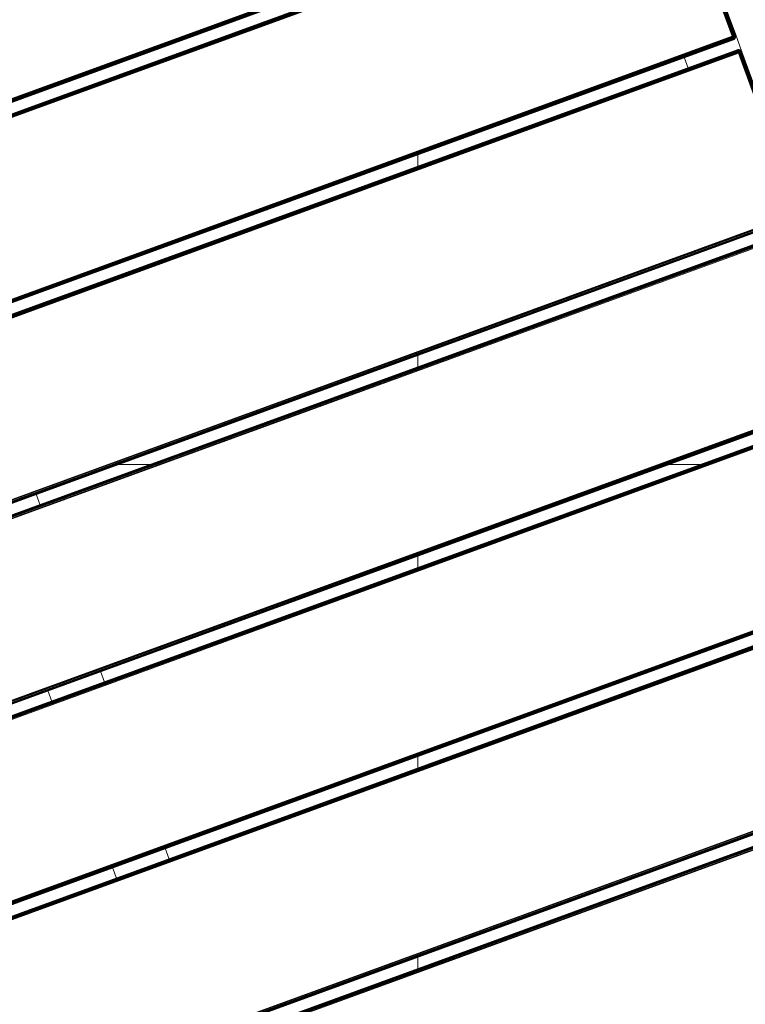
# Model space of a CAD drawing. Header units: millimetres. Extents: x -68595 to 26741, y -534 to 35396.
# Tile 82 of 172: x -57124 to -56736, y 25313 to 25839. Entities that reach past the tile are written whole.
import ezdxf

# ---------------------------------------------------------------- set-up
doc = ezdxf.new("R2010")
doc.units = ezdxf.units.MM
for name, color, linetype, lineweight, true_color in [('Furniture-1', 7, 'Continuous', 9, 0xaaaaaa), ('Kohvikulaud-1', 7, 'Continuous', 9, 0xaaaaaa), ('Surface Pattern-1', 7, 'Continuous', 9, 0x232323)]:
    doc.layers.add(name, color=color, linetype=linetype, lineweight=lineweight, true_color=true_color)

# ---------------------------------------------------------------- blocks, each defined once
blk = doc.blocks.new('MA_Kohvikulaud - Kohvikulaud_DWG-V70-Sisehoov')
at = {"layer": 'Kohvikulaud-1'}
for p, q in [((153.62, -448), (153.62, 448)), ((153.99, 448), (153.99, -448)), ((154.36, 448), (154.36, -448)), ((154.72, 448), (154.72, -448)), ((155.04, 448), (155.04, -448)), ((155.3, 448), (155.3, -448)), ((155.48, 448), (155.48, -448)), ((155.59, -448), (155.59, 448)), ((161.28, -448), (161.28, 448)), ((161.39, 448), (161.39, -448)), ((161.58, -448), (161.58, 448)), ((161.84, -448), (161.84, 448)), ((162.16, -448), (162.16, 448)), ((162.51, -448), (162.51, 448)), ((162.89, -448), (162.89, 448)), ((254.25, 449.97), (163.25, 449.97)), ((254.25, 449.86), (163.25, 449.86)), ((254.25, 449.67), (163.25, 449.67)), ((254.25, 449.41), (163.25, 449.41)), ((254.25, 449.09), (163.25, 449.09)), ((254.25, 448.74), (163.25, 448.74)), ((163.25, 448.36), (254.25, 448.36)), ((254.25, 448), (163.25, 448)), ((163.25, 448), (163.25, -448)), ((254.25, 450), (254.61, 449.97)), ((254.25, 449.97), (254.25, 450)), ((254.61, 449.97), (254.25, 450)), ((254.25, 449.86), (254.25, 449.97)), ((254.61, 449.93), (254.25, 449.97)), ((254.25, 449.67), (254.25, 449.86)), ((254.61, 449.83), (254.25, 449.86)), ((254.25, 449.41), (254.25, 449.67)), ((254.61, 449.65), (254.25, 449.67)), ((254.25, 449.09), (254.25, 449.41)), ((254.61, 449.39), (254.25, 449.41)), ((254.25, 448.74), (254.25, 449.09)), ((254.61, 449.08), (254.25, 449.09)), ((254.25, 448.36), (254.25, 448.74)), ((254.61, 448.72), (254.25, 448.74)), ((254.25, 448), (254.25, 448.36)), ((254.61, 448.36), (254.25, 448.36)), ((254.25, -448), (254.25, 448)), ((254.25, 448), (254.61, 448)), ((254.26, 450), (263.89, 450)), ((254.61, 449.97), (254.99, 449.86)), ((254.61, 449.93), (254.61, 449.97)), ((254.99, 449.86), (254.61, 449.97)), ((254.99, 449.83), (254.61, 449.93)), ((254.61, 449.93), (254.61, 449.83)), ((254.61, 449.83), (254.99, 449.73)), ((254.61, 449.83), (254.61, 449.65)), ((254.61, 449.65), (254.99, 449.56)), ((254.61, 449.65), (254.61, 449.39)), ((254.61, 449.39), (254.99, 449.31)), ((254.61, 449.39), (254.61, 449.08)), ((254.61, 449.08), (254.99, 449.02)), ((254.61, 449.08), (254.61, 448.72)), ((254.61, 448.72), (254.99, 448.68)), ((254.61, 448.72), (254.61, 448.36)), ((254.61, 448.36), (254.99, 448.34)), ((254.61, 448.36), (254.61, 448)), ((254.61, 448), (254.99, 448)), ((254.61, 448), (254.61, -448)), ((254.99, 449.86), (255.34, 449.67)), ((254.99, 449.83), (254.99, 449.86)), ((255.34, 449.67), (254.99, 449.86)), ((255.34, 449.65), (254.99, 449.83)), ((254.99, 449.83), (254.99, 449.73)), ((254.99, 449.73), (255.34, 449.56)), ((254.99, 449.73), (254.99, 449.56)), ((254.99, 449.56), (255.34, 449.4)), ((254.99, 449.56), (254.99, 449.31)), ((254.99, 449.31), (255.34, 449.18)), ((254.99, 449.31), (254.99, 449.02)), ((254.99, 449.02), (255.34, 448.92)), ((254.99, 449.02), (254.99, 448.68)), ((254.99, 448.68), (255.34, 448.62)), ((254.99, 448.68), (254.99, 448.34)), ((254.99, 448.34), (255.34, 448.3)), ((254.99, 448.34), (254.99, 448)), ((254.99, 448), (255.34, 448)), ((254.99, 448), (254.99, -448)), ((255.34, 449.67), (255.66, 449.41)), ((255.34, 449.65), (255.34, 449.67)), ((255.66, 449.41), (255.34, 449.67)), ((255.66, 449.39), (255.34, 449.65)), ((255.34, 449.65), (255.34, 449.56)), ((255.34, 449.56), (255.66, 449.31)), ((255.34, 449.56), (255.34, 449.4)), ((255.34, 449.4), (255.66, 449.18)), ((255.34, 449.4), (255.34, 449.18)), ((255.34, 449.18), (255.66, 449)), ((255.34, 449.18), (255.34, 448.92)), ((255.34, 448.92), (255.66, 448.77)), ((255.34, 448.92), (255.34, 448.62)), ((255.34, 448.62), (255.66, 448.52)), ((255.34, 448.62), (255.34, 448.3)), ((255.34, 448.3), (255.66, 448.26)), ((255.34, 448.3), (255.34, 448)), ((255.34, 448), (255.66, 448)), ((255.34, 448), (255.34, -448)), ((255.66, 449.41), (255.92, 449.09)), ((255.66, 449.39), (255.66, 449.41)), ((255.92, 449.09), (255.66, 449.41)), ((255.92, 449.08), (255.66, 449.39)), ((255.66, 449.39), (255.66, 449.31)), ((255.66, 449.31), (255.92, 449.02)), ((255.66, 449.31), (255.66, 449.18)), ((255.66, 449.18), (255.92, 448.92)), ((255.66, 449.18), (255.66, 449)), ((255.66, 449), (255.92, 448.77)), ((255.66, 449), (255.66, 448.77)), ((255.66, 448.77), (255.92, 448.6)), ((255.66, 448.77), (255.66, 448.52)), ((255.66, 448.52), (255.92, 448.4)), ((255.66, 448.52), (255.66, 448.26)), ((255.66, 448.26), (255.92, 448.2)), ((255.66, 448.26), (255.66, 448)), ((255.66, 448), (255.92, 448)), ((255.66, 448), (255.66, -448)), ((255.92, 449.09), (256.11, 448.74)), ((255.92, 449.08), (255.92, 449.09)), ((255.92, 449.09), (256.11, 448.73)), ((256.11, 448.73), (255.92, 449.09)), ((256.11, 448.72), (255.92, 449.08)), ((255.92, 449.08), (255.92, 449.02)), ((256.11, 448.7), (255.92, 449.02)), ((255.92, 449.02), (256.11, 448.7)), ((255.92, 449.02), (255.92, 448.92)), ((255.92, 448.92), (256.11, 448.65)), ((255.92, 448.92), (256.11, 448.65)), ((255.92, 448.92), (255.92, 448.77)), ((255.92, 448.77), (256.11, 448.57)), ((255.92, 448.77), (256.11, 448.57)), ((255.92, 448.77), (255.92, 448.6)), ((255.92, 448.6), (256.11, 448.46)), ((255.92, 448.6), (256.11, 448.46)), ((255.92, 448.6), (255.92, 448.4)), ((255.92, 448.4), (256.11, 448.34)), ((255.92, 448.4), (256.11, 448.34)), ((255.92, 448.4), (255.92, 448.2)), ((255.92, 448.2), (256.11, 448.2)), ((255.92, 448.2), (256.11, 448.2)), ((255.92, 448.2), (255.92, 448)), ((255.92, 448), (256.11, 448.07)), ((255.92, 448), (256.11, 448.07)), ((255.92, -448), (255.92, 448)), ((256.11, 448.74), (256.22, 448.36)), ((256.11, 448.74), (256.22, 448.36)), ((256.11, 448), (256.22, 448.03)), ((256.11, 448), (256.11, -448)), ((256.22, 448.36), (256.25, 448)), ((256.22, 448.36), (256.25, 448)), ((256.22, 448.03), (256.25, 448)), ((256.22, -448), (256.22, 448)), ((261.88, 448), (261.91, 448.36)), ((261.91, 448.36), (261.88, 448)), ((261.91, 448.03), (261.88, 448)), ((261.91, 448.36), (262.02, 448.74)), ((261.91, 448.36), (262.02, 448.74)), ((261.91, 448), (262.02, 448.07)), ((261.91, -448), (261.91, 448)), ((262.02, 448.74), (262.2, 449.09)), ((262.2, 449.09), (262.02, 448.73)), ((262.2, 449.09), (262.02, 448.73)), ((262.2, 449.08), (262.02, 448.68)), ((262.2, 449.08), (262.02, 448.7)), ((262.02, 448.68), (262.2, 449.02)), ((262.02, 448.62), (262.2, 449.02)), ((262.02, 448.62), (262.2, 448.92)), ((262.02, 448.52), (262.2, 448.92)), ((262.02, 448.52), (262.2, 448.77)), ((262.02, 448.4), (262.2, 448.77)), ((262.02, 448.4), (262.2, 448.6)), ((262.02, 448.27), (262.2, 448.6)), ((262.02, 448.27), (262.2, 448.4)), ((262.02, 448.13), (262.2, 448.4)), ((262.2, 448.2), (262.02, 448.13)), ((262.02, 448), (262.2, 448.2)), ((262.02, 448), (262.2, 448)), ((262.02, 448), (262.02, -448)), ((262.2, 449.09), (262.46, 449.41)), ((262.46, 449.41), (262.2, 449.09)), ((262.46, 449.39), (262.2, 449.08)), ((262.2, 449.02), (262.46, 449.31)), ((262.2, 448.92), (262.46, 449.18)), ((262.2, 449.08), (262.2, 449.09)), ((262.2, 449.08), (262.2, 449.02)), ((262.2, 449.02), (262.2, 448.92)), ((262.2, 448.77), (262.46, 449)), ((262.2, 448.92), (262.2, 448.77)), ((262.2, 448.6), (262.46, 448.77)), ((262.2, 448.77), (262.2, 448.6)), ((262.2, 448.6), (262.2, 448.4)), ((262.2, 448.4), (262.46, 448.52)), ((262.2, 448.4), (262.2, 448.2)), ((262.2, 448.2), (262.46, 448.26)), ((262.2, 448.2), (262.2, 448)), ((262.2, 448), (262.46, 448)), ((262.2, -448), (262.2, 448)), ((262.46, 449.41), (262.78, 449.67)), ((262.78, 449.67), (262.46, 449.41)), ((262.78, 449.65), (262.46, 449.39)), ((262.46, 449.31), (262.78, 449.56)), ((262.46, 449.39), (262.46, 449.41)), ((262.46, 449.18), (262.78, 449.4)), ((262.46, 449.39), (262.46, 449.31)), ((262.46, 449.31), (262.46, 449.18)), ((262.46, 449), (262.78, 449.18)), ((262.46, 449.18), (262.46, 449)), ((262.46, 449), (262.46, 448.77)), ((262.46, 448.77), (262.78, 448.92)), ((262.46, 448.77), (262.46, 448.52)), ((262.46, 448.52), (262.78, 448.62)), ((262.46, 448.52), (262.46, 448.26)), ((262.46, 448.26), (262.78, 448.3)), ((262.46, 448.26), (262.46, 448)), ((262.46, 448), (262.78, 448)), ((262.46, -448), (262.46, 448)), ((262.78, 449.67), (263.14, 449.86)), ((263.14, 449.86), (262.78, 449.67)), ((263.14, 449.83), (262.78, 449.65)), ((262.78, 449.56), (263.14, 449.73)), ((262.78, 449.65), (262.78, 449.67)), ((262.78, 449.65), (262.78, 449.56)), ((262.78, 449.4), (263.14, 449.56)), ((262.78, 449.56), (262.78, 449.4)), ((262.78, 449.4), (262.78, 449.18)), ((262.78, 449.18), (263.14, 449.31)), ((262.78, 449.18), (262.78, 448.92)), ((262.78, 448.92), (263.14, 449.02)), ((262.78, 448.92), (262.78, 448.62)), ((262.78, 448.62), (263.14, 448.68)), ((262.78, 448.62), (262.78, 448.3)), ((262.78, 448.3), (263.14, 448.34)), ((262.78, 448.3), (262.78, 448)), ((262.78, 448), (263.14, 448)), ((262.78, -448), (262.78, 448)), ((263.14, 449.86), (263.51, 449.97)), ((263.51, 449.97), (263.14, 449.86)), ((263.51, 449.93), (263.14, 449.83)), ((263.14, 449.83), (263.14, 449.86)), ((263.14, 449.73), (263.51, 449.83)), ((263.14, 449.83), (263.14, 449.73)), ((263.14, 449.73), (263.14, 449.56)), ((263.14, 449.56), (263.51, 449.65)), ((263.14, 449.56), (263.14, 449.31)), ((263.14, 449.31), (263.51, 449.39)), ((263.14, 449.31), (263.14, 449.02)), ((263.14, 449.02), (263.51, 449.08)), ((263.14, 449.02), (263.14, 448.68)), ((263.14, 448.68), (263.51, 448.72)), ((263.14, 448.68), (263.14, 448.34)), ((263.14, 448.34), (263.51, 448.36)), ((263.14, 448.34), (263.14, 448)), ((263.14, 448), (263.51, 448)), ((263.14, -448), (263.14, 448)), ((263.51, 449.97), (263.88, 450)), ((263.88, 450), (263.51, 449.97)), ((263.51, 449.93), (263.51, 449.97)), ((263.51, 449.93), (263.88, 449.97)), ((263.51, 449.83), (263.51, 449.93)), ((263.51, 449.83), (263.88, 449.86)), ((263.51, 449.65), (263.51, 449.83)), ((263.51, 449.65), (263.88, 449.67)), ((263.51, 449.39), (263.51, 449.65)), ((263.51, 449.39), (263.88, 449.41)), ((263.51, 449.08), (263.51, 449.39)), ((263.51, 449.08), (263.88, 449.09)), ((263.51, 448.72), (263.51, 449.08)), ((263.51, 448.72), (263.88, 448.74)), ((263.51, 448.36), (263.51, 448.72)), ((263.51, 448.36), (263.88, 448.36)), ((263.51, 448.36), (263.51, 448)), ((263.51, 448), (263.88, 448)), ((263.51, -448), (263.51, 448)), ((263.88, 449.97), (263.88, 450)), ((263.88, 449.86), (263.88, 449.97)), ((354.88, 449.97), (263.88, 449.97)), ((263.88, 449.67), (263.88, 449.86)), ((263.88, 449.86), (354.88, 449.86)), ((263.88, 449.41), (263.88, 449.67)), ((263.88, 449.67), (354.88, 449.67)), ((263.88, 449.09), (263.88, 449.41)), ((263.88, 449.41), (354.88, 449.41)), ((263.88, 448.74), (263.88, 449.09)), ((263.88, 449.09), (354.88, 449.09)), ((263.88, 448.36), (263.88, 448.74)), ((263.88, 448.74), (354.88, 448.74)), ((263.88, 448), (263.88, 448.36)), ((263.88, 448.36), (354.88, 448.36)), ((354.88, 448), (263.88, 448)), ((263.88, 448), (263.88, -448)), ((354.88, -448), (354.88, 448)), ((355.24, 448), (355.24, -448)), ((355.61, -448), (355.61, 448)), ((355.97, -448), (355.97, 448)), ((356.29, -448), (356.29, 448)), ((356.55, -448), (356.55, 448)), ((356.73, -448), (356.73, 448)), ((356.84, -448), (356.84, 448)), ((362.53, 448), (362.53, -448)), ((362.64, 448), (362.64, -448)), ((362.83, -448), (362.83, 448)), ((363.09, 448), (363.09, -448)), ((363.41, -448), (363.41, 448)), ((363.76, -448), (363.76, 448)), ((364.14, -448), (364.14, 448)), ((364.5, 448), (364.5, -448)), ((455.5, -448), (455.5, 448)), ((455.86, 448), (455.86, -448)), ((456.24, -448), (456.24, 448)), ((456.59, -448), (456.59, 448)), ((456.91, -448), (456.91, 448)), ((457.17, -448), (457.17, 448)), ((457.36, -448), (457.36, 448)), ((457.47, -448), (457.47, 448)), ((463.16, 448), (463.16, -448)), ((463.27, 448), (463.27, -448)), ((463.45, 448), (463.45, -448)), ((463.71, 448), (463.71, -448)), ((464.03, 448), (464.03, -448)), ((464.39, -448), (464.39, 448)), ((464.76, 448), (464.76, -448)), ((465.13, 448), (465.13, -448)), ((556.12, -448), (556.12, 448)), ((556.49, 448), (556.49, -448)), ((556.86, 448), (556.86, -448)), ((557.22, 448), (557.22, -448)), ((557.54, 448), (557.54, -448)), ((557.8, 448), (557.8, -448)), ((557.98, 448), (557.98, -448)), ((558.09, -448), (558.09, 448)), ((563.78, 448), (563.78, -448)), ((563.89, 448), (563.89, -448)), ((564.08, 448), (564.08, -448)), ((564.34, 448), (564.34, -448)), ((564.66, 448), (564.66, -448)), ((565.01, 448), (565.01, -448)), ((565.39, -448), (565.39, 448)), ((565.75, 448), (565.75, -448)), ((656.75, -448), (656.75, 448)), ((657.11, 448), (657.11, -448)), ((657.49, 448), (657.49, -448)), ((657.84, 448), (657.84, -448)), ((658.16, 448), (658.16, -448)), ((658.42, 448), (658.42, -448)), ((658.61, 448), (658.61, -448)), ((658.72, -448), (658.72, 448)), ((664.41, -448), (664.41, 448)), ((664.52, 448), (664.52, -448)), ((664.7, -448), (664.7, 448)), ((664.96, -448), (664.96, 448)), ((665.28, -448), (665.28, 448)), ((665.64, -448), (665.64, 448)), ((666.01, -448), (666.01, 448)), ((666.38, 448), (666.38, -448)), ((262.2, 420), (255.92, 420)), ((356.55, 15), (362.83, 15)), ((463.45, 15), (457.17, 15)), ((564.08, 15), (557.8, 15)), ((463.45, -15), (457.17, -15)), ((564.08, -15), (558.24, -15))]:
    blk.add_line(p, q, dxfattribs=at)
blk = doc.blocks.new('MA_Kohvikulaud - MA_Kohvikulaud-V71-Sisehoov')
blk.add_blockref('MA_Kohvikulaud - Kohvikulaud_DWG-V70-Sisehoov', (-357.3, 23.93))

msp = doc.modelspace()

# ---------------------------------------------------------------- hatches: boundary and pattern name
at = {"layer": 'Surface Pattern-1'}
h = msp.add_hatch(dxfattribs=at)
h.set_pattern_fill('FP_11', color=256, style=0, pattern_type=2)
h.set_pattern_definition([(180, (-60511.6, 28001.26), (-7e-14, -600), []), (270, (-60511.6, 28001.26), (600, 4e-14), [])])
h.paths.add_polyline_path([(-56372.24, 23783.07), (-52926.5, 28355.73), (-52913.6, 29348.17), (-57646.08, 29348.17), (-57646.08, 27269.19), (-59908.79, 25551.47), (-56383.81, 23788.85)])
h.paths.add_polyline_path([(-56972.18, 24224.63), (-57032.44, 24396.47), (-57028.67, 24397.82), (-57033.09, 24413.51), (-57030.77, 24414.61), (-56944.92, 24445.32), (-56962.79, 24495.28), (-57056.95, 24461.6), (-57053.35, 24451.56), (-57081.6, 24441.45), (-57240.36, 24885.25), (-57212.11, 24895.35), (-57208.52, 24885.31), (-56784.81, 25036.88), (-56788.41, 25046.92), (-56760.16, 25057.03), (-56602.05, 24613), (-56629.65, 24603.13), (-56633.24, 24613.17), (-56727.4, 24579.49), (-56709.53, 24529.53), (-56620.06, 24560.5), (-56619.77, 24560.25), (-56614.65, 24545.93), (-56609.79, 24547.61), (-56548.47, 24376.2), (-56971.16, 24224.99)])
h.paths.add_polyline_path([(-56956.88, 24270.94), (-56589.83, 24402.74), (-56599.61, 24430.07), (-56966.82, 24298.71), (-56957.9, 24273.79)])
h.paths.add_polyline_path([(-56916.67, 24455.43), (-56737.77, 24519.42), (-56755.65, 24569.39), (-56934.54, 24505.39), (-56917.53, 24457.84)])
h.paths.add_polyline_path([(-57066.17, 24576.46), (-56698.96, 24707.82), (-56700.65, 24712.53), (-57067.86, 24581.16), (-57067.33, 24579.7)])
h.paths.add_polyline_path([(-57103.64, 24681.21), (-56736.43, 24812.57), (-56738.12, 24817.27), (-57105.33, 24685.91)])
h.paths.add_polyline_path([(-57141.12, 24785.95), (-56773.91, 24917.32), (-56775.59, 24922.02), (-57142.8, 24790.66)])
h.paths.add_polyline_path([(-58248.06, 24880.15), (-58399.63, 25303.85), (-58227.79, 25364.12), (-58226.44, 25360.35), (-58210.75, 25364.77), (-58209.65, 25362.44), (-58178.94, 25276.59), (-58128.98, 25294.47), (-58162.66, 25388.62), (-58173.09, 25386.1), (-58182.81, 25413.28), (-57739.01, 25572.03), (-57728.91, 25543.79), (-57738.95, 25540.19), (-57587.38, 25116.49), (-57577.34, 25120.08), (-57567.23, 25091.84), (-58011.09, 24933.24), (-58020.63, 24961.5), (-58011.09, 24964.92), (-58044.77, 25059.07), (-58094.73, 25041.2), (-58063.76, 24951.73), (-58064.01, 24951.44), (-58078.33, 24946.32), (-58076.65, 24941.46), (-58246.71, 24880.63)])
h.paths.add_polyline_path([(-58221.96, 24921.34), (-58194.19, 24931.28), (-58325.55, 25298.49), (-58353.32, 25288.55), (-58222.35, 24922.44)])
h.paths.add_polyline_path([(-57379.52, 24953.57), (-57687.86, 25799.11), (-56841.95, 26106.4), (-56533.99, 25261.91), (-57378.33, 24954.01)])
h.paths.add_polyline_path([(-57361.62, 24992.03), (-56981.38, 25131.47), (-57005.32, 25197.14), (-57385.81, 25058.38), (-57362.81, 24995.31)])
h.paths.add_polyline_path([(-57916.44, 25030.64), (-57911.74, 25032.32), (-58043.1, 25399.53), (-58047.81, 25397.85), (-57928.21, 25063.54)])
h.paths.add_polyline_path([(-57811.69, 25068.11), (-57806.99, 25069.79), (-57938.35, 25437), (-57943.06, 25435.32), (-57835.06, 25133.42)])
h.paths.add_polyline_path([(-58104.84, 25069.45), (-58054.88, 25087.32), (-58118.87, 25266.22), (-58168.75, 25248.1), (-58105.14, 25070.31)])
h.paths.add_polyline_path([(-57706.94, 25105.58), (-57702.24, 25107.26), (-57833.6, 25474.48), (-57838.31, 25472.79), (-57708.3, 25109.38)])
h.paths.add_polyline_path([(-56952.94, 25141.06), (-56572.45, 25279.81), (-56596.65, 25346.17), (-56977.14, 25207.41), (-56953.72, 25143.19)])
h.paths.add_polyline_path([(-57418.36, 25147.64), (-57037.87, 25286.39), (-57039.79, 25291.67), (-57420.29, 25152.92)])
h.paths.add_polyline_path([(-57452.83, 25242.17), (-57072.34, 25380.92), (-57074.57, 25386.1), (-57454.76, 25247.46)])
h.paths.add_polyline_path([(-57009.68, 25296.66), (-56629.19, 25435.42), (-56631.12, 25440.7), (-57011.61, 25301.95)])
h.paths.add_polyline_path([(-57487.31, 25336.71), (-57106.82, 25475.46), (-57108.74, 25480.74), (-57489.23, 25341.99)])
h.paths.add_polyline_path([(-57044.16, 25391.2), (-56663.67, 25529.95), (-56665.59, 25535.24), (-57046.08, 25396.48)])
h.paths.add_polyline_path([(-57521.78, 25431.24), (-57141.29, 25569.99), (-57143.22, 25575.28), (-57523.71, 25436.53)])
h.paths.add_polyline_path([(-56493.85, 25436.07), (-56503.95, 25464.31), (-56493.91, 25467.91), (-56645.48, 25891.61), (-56655.52, 25888.02), (-56665.63, 25916.26), (-56221.77, 26074.86), (-56211.73, 26046.78), (-56221.77, 26043.18), (-56188.09, 25949.03), (-56138.13, 25966.9), (-56169.1, 26056.37), (-56168.85, 26056.66), (-56154.53, 26061.78), (-56156.21, 26066.64), (-55984.8, 26127.95), (-55833.23, 25704.25), (-56005.07, 25643.98), (-56006.42, 25647.75), (-56022.11, 25643.33), (-56023.21, 25645.66), (-56053.92, 25731.51), (-56103.88, 25713.63), (-56070.2, 25619.48), (-56060.15, 25623.07), (-56050.05, 25594.82), (-56492.93, 25436.39)])
h.paths.add_polyline_path([(-57078.63, 25485.74), (-56698.14, 25624.49), (-56700.07, 25629.77), (-57080.56, 25491.02)])
h.paths.add_polyline_path([(-57556.25, 25525.78), (-57175.76, 25664.53), (-57177.69, 25669.81), (-57558.18, 25531.06)])
h.paths.add_polyline_path([(-56399.26, 25533.62), (-56394.55, 25535.31), (-56525.92, 25902.52), (-56530.62, 25900.84), (-56404.18, 25547.38)])
h.paths.add_polyline_path([(-56294.51, 25571.1), (-56289.8, 25572.78), (-56421.17, 25939.99), (-56425.87, 25938.31), (-56317.88, 25636.41)])
h.paths.add_polyline_path([(-57113.1, 25580.27), (-56732.61, 25719.02), (-56734.54, 25724.31), (-57115.03, 25585.56)])
h.paths.add_polyline_path([(-56189.76, 25608.57), (-56185.05, 25610.25), (-56316.42, 25977.46), (-56321.12, 25975.78), (-56191.12, 25612.37)])
h.paths.add_polyline_path([(-57590.73, 25620.31), (-57210.24, 25759.06), (-57212.16, 25764.35), (-57592.65, 25625.6)])
h.paths.add_polyline_path([(-57147.58, 25674.81), (-56767.09, 25813.56), (-56769.01, 25818.84), (-57149.51, 25680.09), (-57147.66, 25675.03)])
h.paths.add_polyline_path([(-55907.31, 25709.61), (-55879.54, 25719.55), (-56011.34, 26086.6), (-56038.67, 26076.82), (-55910.5, 25718.53)])
h.paths.add_polyline_path([(-57625.2, 25714.85), (-57244.71, 25853.6), (-57246.64, 25858.88), (-57627.13, 25720.13)])
h.paths.add_polyline_path([(-56113.99, 25741.88), (-56064.12, 25760), (-56128.02, 25938.65), (-56177.98, 25920.78), (-56117.04, 25750.4)])
h.paths.add_polyline_path([(-57182.05, 25769.34), (-56801.56, 25908.09), (-56803.49, 25913.38), (-57183.98, 25774.63)])
h.paths.add_polyline_path([(-57216.53, 25863.88), (-56836.04, 26002.63), (-56837.96, 26007.91), (-57218.45, 25869.16)])
h.paths.add_polyline_path([(-57584.59, 25958.63), (-57743.35, 26402.43), (-57715.1, 26412.54), (-57711.51, 26402.49), (-57617.35, 26436.17), (-57635.22, 26486.13), (-57724.69, 26455.16), (-57724.98, 26455.41), (-57730.1, 26469.74), (-57734.96, 26468.05), (-57796.28, 26639.46), (-57372.58, 26791.03), (-57312.31, 26619.19), (-57316.08, 26617.84), (-57311.66, 26602.15), (-57313.99, 26601.05), (-57399.83, 26570.34), (-57381.96, 26520.38), (-57287.8, 26554.06), (-57291.4, 26564.11), (-57263.15, 26574.21), (-57104.55, 26130.36), (-57132.64, 26120.31), (-57136.23, 26130.36), (-57559.94, 25978.78), (-57556.34, 25968.74), (-57559.94, 25967.45)])
h.paths.add_polyline_path([(-57569.16, 26093.64), (-57201.95, 26225), (-57203.63, 26229.71), (-57570.85, 26098.35)])
h.paths.add_polyline_path([(-57606.63, 26198.39), (-57239.42, 26329.75), (-57241.11, 26334.46), (-57608.32, 26203.1)])
h.paths.add_polyline_path([(-55198.65, 26278.17), (-55244.1, 26281.51), (-55274.85, 26286.86), (-55309.16, 26296.5), (-55340.15, 26308.36), (-55371.17, 26324.08), (-55401.71, 26343.51), (-55426.12, 26362.63), (-55453.12, 26388.43), (-55475.67, 26414.79), (-55493.84, 26440.67), (-55510.83, 26470.73), (-55524.99, 26502.59), (-55535.87, 26535.58), (-55543.15, 26568.05), (-55547.27, 26601.24), (-55548.19, 26637.91), (-55545.81, 26669.86), (-55539.95, 26704.44), (-55531.02, 26736.73), (-55518.46, 26769.67), (-55503.39, 26799.61), (-55484.69, 26829.37), (-55462.53, 26857.49), (-55438.4, 26882.64), (-55413.29, 26904.26), (-55382.92, 26925.31), (-55356.85, 26940), (-55324.02, 26954.59), (-55287.86, 26966.24), (-55258.82, 26972.67), (-55222.86, 26976.93), (-55190.37, 26977.79), (-55155.28, 26975.09), (-55122.37, 26969.47), (-55087.42, 26959.59), (-55057.15, 26947.98), (-55026.25, 26932.33), (-54997.46, 26914.21), (-54969.15, 26891.89), (-54945.3, 26869.14), (-54921.64, 26841.55), (-54903.47, 26815.68), (-54886.83, 26786.37), (-54872.32, 26753.76), (-54861.44, 26720.79), (-54854.16, 26688.34), (-54850.03, 26654.96), (-54849.11, 26618.36), (-54851.49, 26586.5), (-54857.35, 26551.89), (-54866.28, 26519.62), (-54878.85, 26486.67), (-54893.91, 26456.74), (-54912.62, 26426.98), (-54934.77, 26398.86), (-54958.91, 26373.71), (-54984.02, 26352.08), (-55011.48, 26332.79), (-55040.46, 26316.35), (-55074.35, 26301.38), (-55106.05, 26290.96), (-55138.94, 26283.63), (-55175.94, 26279.29), (-55191.08, 26278.54)])
h.paths.add_polyline_path([(-57644.11, 26303.14), (-57276.89, 26434.5), (-57278.58, 26439.21), (-57645.79, 26307.84)])
h.paths.add_polyline_path([(-55052.02, 26355.09), (-55045.1, 26359.18), (-55051.49, 26355.4)])
h.paths.add_polyline_path([(-55026.4, 26370.45), (-55019.38, 26375.63), (-55026.34, 26370.5)])
h.paths.add_polyline_path([(-54958.53, 26432.15), (-54953.03, 26439.51), (-54958.2, 26432.59)])
h.paths.add_polyline_path([(-57589.1, 26446.28), (-57410.21, 26510.27), (-57428.32, 26560.15), (-57606.98, 26496.24), (-57592.16, 26454.81)])
h.paths.add_polyline_path([(-54924.93, 26482.71), (-54921.56, 26489.74), (-54924.81, 26482.97)])
h.paths.add_polyline_path([(-54901.85, 26538.84), (-54899.84, 26546.58), (-54901.66, 26539.57)])
h.paths.add_polyline_path([(-57745.15, 26585.59), (-57377.93, 26716.95), (-57387.87, 26744.73), (-57754.92, 26612.92), (-57747.43, 26591.96)])
h.paths.add_polyline_path([(-54890.13, 26598.38), (-54889.68, 26606.37), (-54890.09, 26599.13)])
h.paths.add_polyline_path([(-54890.25, 26659.35), (-54891.36, 26667.05), (-54890.28, 26659.52)])
h.paths.add_polyline_path([(-54896.51, 26696.28), (-54897.34, 26699.61), (-54896.88, 26697.77)])
h.paths.add_polyline_path([(-54925.57, 26774.81), (-54929.66, 26781.73), (-54925.88, 26775.33)])
h.paths.add_polyline_path([(-54940.93, 26800.42), (-54946.11, 26807.44), (-54940.98, 26800.49)])
h.paths.add_polyline_path([(-55002.63, 26868.3), (-55009.99, 26873.8), (-55002.81, 26868.43)])
h.paths.add_polyline_path([(-55053.19, 26901.9), (-55063.15, 26906.64), (-55053.45, 26902.02)])
h.paths.add_polyline_path([(-55109.32, 26924.98), (-55117.06, 26926.98), (-55110.05, 26925.16)])
h.paths.add_polyline_path([(-55168.86, 26936.7), (-55176.85, 26937.15), (-55169.61, 26936.74)])
h.paths.add_polyline_path([(-54908.65, 28393.03), (-55778.65, 28393.03), (-55778.65, 29293.03), (-54878.65, 29293.03), (-54878.65, 28393.03), (-54880.65, 28393.03)])
h.paths.add_polyline_path([(-56234.68, 28401.71), (-56558.79, 28752.86), (-56536.52, 28772.96), (-56527.3, 28762.97), (-56453.81, 28830.8), (-56489.8, 28869.79), (-56560.03, 28806.29), (-56560.75, 28806.8), (-56570.98, 28817.34), (-56574.76, 28814.39), (-56698, 28947.91), (-56367.06, 29252.83), (-56243.82, 29119.31), (-56247.02, 29115.21), (-56237.39, 29103.11), (-56237.84, 29102.35), (-56306.1, 29039.35), (-56270.11, 29000.36), (-56196.62, 29068.18), (-56206.07, 29078.42), (-56184.03, 29098.77), (-55859.92, 28747.62), (-55881.96, 28727.27), (-55891.41, 28737.51), (-56222.09, 28432.3), (-56212.64, 28422.06), (-56222.09, 28413.34)])
h.paths.add_polyline_path([(-54499.96, 28407.53), (-54520.3, 28429.57), (-54510.07, 28439.02), (-54815.28, 28769.7), (-54825.51, 28760.25), (-54845.86, 28782.29), (-54494.71, 29106.4), (-54474.37, 29084.36), (-54484.6, 29074.91), (-54416.78, 29001.43), (-54377.79, 29037.41), (-54441.29, 29107.64), (-54440.78, 29108.37), (-54430.23, 29118.59), (-54433.18, 29122.37), (-54299.66, 29245.61), (-53994.74, 28914.67), (-54128.26, 28791.43), (-54132.36, 28794.64), (-54144.46, 28785), (-54145.22, 28785.45), (-54208.23, 28853.71), (-54247.22, 28817.72), (-54179.39, 28744.23), (-54169.16, 28753.68), (-54148.81, 28731.64), (-54497.3, 28409.98)])
h.paths.add_polyline_path([(-55074.35, 28423.03), (-54908.65, 28423.03), (-54908.65, 28493.66), (-55313.65, 28493.66), (-55313.65, 28423.03)])
h.paths.add_polyline_path([(-55343.65, 28423.03), (-55343.65, 28493.66), (-55748.65, 28493.66), (-55748.65, 28423.03), (-55510.83, 28423.03)])
h.paths.add_polyline_path([(-56275.5, 28534.39), (-55988.91, 28798.91), (-55992.3, 28802.58), (-56278.89, 28538.07)])
h.paths.add_polyline_path([(-54448.66, 28536.52), (-54444.99, 28539.91), (-54709.51, 28826.5), (-54713.18, 28823.11), (-54455.15, 28543.55)])
h.paths.add_polyline_path([(-54908.65, 28588.66), (-54908.65, 28594.28), (-55313.65, 28594.28), (-55313.65, 28588.66), (-55074.35, 28588.66)])
h.paths.add_polyline_path([(-55343.65, 28588.66), (-55343.65, 28594.28), (-55748.65, 28594.28), (-55748.65, 28588.66), (-55510.83, 28588.66)])
h.paths.add_polyline_path([(-54366.91, 28611.98), (-54363.24, 28615.37), (-54627.76, 28901.95), (-54631.43, 28898.56), (-54378.43, 28624.45)])
h.paths.add_polyline_path([(-56350.95, 28616.14), (-56064.37, 28880.66), (-56067.76, 28884.33), (-56354.34, 28619.82)])
h.paths.add_polyline_path([(-54285.16, 28687.43), (-54281.49, 28690.82), (-54546.01, 28977.41), (-54549.68, 28974.02), (-54289.67, 28692.32)])
h.paths.add_polyline_path([(-55074.35, 28689.28), (-54908.65, 28689.28), (-54908.65, 28694.91), (-55313.65, 28694.91), (-55313.65, 28689.28), (-55292.59, 28689.28)])
h.paths.add_polyline_path([(-55510.83, 28689.28), (-55343.65, 28689.28), (-55343.65, 28694.91), (-55748.65, 28694.91), (-55748.65, 28689.28), (-55729.08, 28689.28)])
h.paths.add_polyline_path([(-56426.41, 28697.89), (-56139.82, 28962.41), (-56143.21, 28966.08), (-56429.8, 28701.57)])
h.paths.add_polyline_path([(-55074.35, 28789.91), (-54908.65, 28789.91), (-54908.65, 28795.53), (-55313.65, 28795.53), (-55313.65, 28789.91), (-55183.47, 28789.91)])
h.paths.add_polyline_path([(-55510.83, 28789.91), (-55343.65, 28789.91), (-55343.65, 28795.53), (-55748.65, 28795.53), (-55748.65, 28789.91), (-55729.08, 28789.91)])
h.paths.add_polyline_path([(-54267.56, 28839.76), (-54228.57, 28875.75), (-54357.97, 29014.88), (-54396.43, 28979.38), (-54285.55, 28859.25)])
h.paths.add_polyline_path([(-56431.77, 28851.14), (-56292.15, 28980.01), (-56328.14, 29019), (-56467.76, 28890.13), (-56433, 28852.47)])
h.paths.add_polyline_path([(-54908.65, 28890.53), (-54908.65, 28896.16), (-55313.65, 28896.16), (-55313.65, 28890.53), (-54965.22, 28890.53)])
h.paths.add_polyline_path([(-55748.65, 28890.53), (-55343.65, 28890.53), (-55343.65, 28896.16), (-55748.65, 28896.16)])
h.paths.add_polyline_path([(-54064.73, 28890.89), (-54043.3, 28911.17), (-54307.57, 29197.49), (-54329.25, 29177.48), (-54069.27, 28895.82)])
h.paths.add_polyline_path([(-56629.87, 28918.33), (-56343.28, 29182.85), (-56363.56, 29204.27), (-56649.88, 28940.01), (-56633.56, 28922.33)])
h.paths.add_polyline_path([(-55313.65, 28991.16), (-54908.65, 28991.16), (-54908.65, 28996.78), (-55313.65, 28996.78)])
h.paths.add_polyline_path([(-55729.08, 28991.16), (-55343.65, 28991.16), (-55343.65, 28996.78), (-55748.65, 28996.78), (-55748.65, 28991.16)])
h.paths.add_polyline_path([(-55292.59, 29091.78), (-54908.65, 29091.78), (-54908.65, 29097.41), (-55313.65, 29097.41), (-55313.65, 29091.78)])
h.paths.add_polyline_path([(-55343.65, 29091.78), (-55343.65, 29097.41), (-55748.65, 29097.41), (-55748.65, 29091.78), (-55510.83, 29091.78)])
h.paths.add_polyline_path([(-55292.59, 29192.41), (-54908.65, 29192.41), (-54908.65, 29198.03), (-55313.65, 29198.03), (-55313.65, 29192.41)])
h.paths.add_polyline_path([(-55748.65, 29192.41), (-55343.65, 29192.41), (-55343.65, 29198.03), (-55748.65, 29198.03)])

# ---------------------------------------------------------------- block references
at = {"layer": 'Furniture-1', "rotation": 290.0351301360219}
msp.add_blockref('MA_Kohvikulaud - MA_Kohvikulaud-V71-Sisehoov', (-57151.46, 25571.82), dxfattribs=at)

doc.saveas('drawing.dxf')
